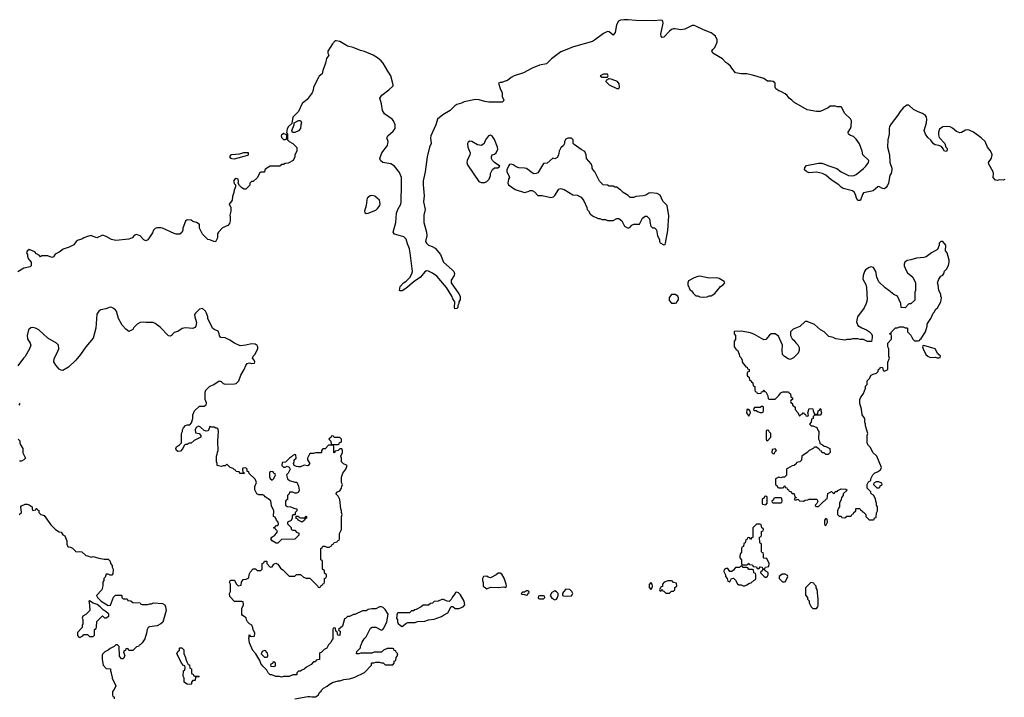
# Model space of a CAD drawing. Header units: inches. Extents: x 2528705 to 2676837, y 911742 to 1023252.
# Tile 16 of 143: x 2546530 to 2556983, y 952688 to 959885. Entities that reach past the tile are written whole.
import ezdxf

# ---------------------------------------------------------------- set-up
doc = ezdxf.new("R2010")
doc.units = ezdxf.units.IN
doc.header["$MEASUREMENT"] = 0
doc.layers.add('C5945', color=7, linetype='Continuous')
doc.layers.add('C5955', color=7, linetype='Continuous')

msp = doc.modelspace()

# ---------------------------------------------------------------- linework, layer by layer
at = {"layer": 'C5945', "color": 5}
for points, elevation in [([(2550000, 959610), (2549930, 959652), (2549890, 959662), (2549881, 959659), (2549852, 959630), (2549802, 959550), (2549802, 959530), (2549814, 959510), (2549787, 959473), (2549777, 959423), (2549747, 959347), (2549741, 959310), (2549710, 959284), (2549701, 959270), (2549651, 959170), (2549645, 959135), (2549634, 959110), (2549582, 959038), (2549530, 958995), (2549491, 958909), (2549431, 958850), (2549418, 958782), (2549385, 958750), (2549370, 958726), (2549362, 958682), (2549374, 958670), (2549374, 958610), (2549392, 958592), (2549430, 958572), (2549473, 958527), (2549472, 958488), (2549452, 958450), (2549452, 958430), (2549432, 958390), (2549380, 958360), (2549350, 958358), (2549332, 958348), (2549313, 958347), (2549292, 958328), (2549190, 958328), (2549154, 958310), (2549134, 958290), (2549130, 958266), (2549090, 958266), (2549078, 958262), (2549054, 958210), (2549010, 958166), (2548990, 958166), (2548974, 958150), (2548973, 958127), (2548930, 958086), (2548910, 958086), (2548890, 958098), (2548863, 958123), (2548848, 958148), (2548855, 958165), (2548848, 958190), (2548830, 958199), (2548810, 958188), (2548801, 958170), (2548802, 958162), (2548806, 958146), (2548822, 958130), (2548822, 958110), (2548806, 958074), (2548805, 958050), (2548790, 958006), (2548785, 957970), (2548764, 957936), (2548754, 957930), (2548771, 957889), (2548771, 957850), (2548761, 957810), (2548766, 957790), (2548766, 957750), (2548759, 957721), (2548740, 957700), (2548685, 957675), (2548642, 957630), (2548632, 957610), (2548631, 957570), (2548610, 957526), (2548590, 957528), (2548548, 957548), (2548529, 957549), (2548470, 957606), (2548438, 957670), (2548438, 957710), (2548435, 957715), (2548406, 957730), (2548370, 957742), (2548350, 957755), (2548310, 957758), (2548290, 957746), (2548262, 957670), (2548262, 957650), (2548250, 957626), (2548230, 957608), (2548192, 957608), (2548170, 957615), (2548046, 957670), (2548030, 957674), (2547986, 957674), (2547970, 957668), (2547952, 957650), (2547940, 957620), (2547890, 957548), (2547870, 957538), (2547850, 957548), (2547810, 957588), (2547770, 957602), (2547750, 957595), (2547725, 957570), (2547690, 957553), (2547550, 957541), (2547506, 957550), (2547450, 957582), (2547410, 957595), (2547350, 957569), (2547310, 957582), (2547290, 957594), (2547250, 957584), (2547211, 957569), (2547190, 957555), (2547150, 957542), (2547130, 957528), (2547105, 957495), (2547054, 957470), (2546991, 957449), (2546950, 957415), (2546906, 957394), (2546890, 957368), (2546870, 957358), (2546830, 957378), (2546762, 957378), (2546750, 957366), (2546742, 957382), (2546710, 957398), (2546690, 957418), (2546630, 957446), (2546610, 957426), (2546602, 957410), (2546612, 957392), (2546613, 957373), (2546622, 957350), (2546630, 957334), (2546652, 957310), (2546652, 957270), (2546640, 957260), (2546575, 957245), (2546510, 957209)], 40), ([(2550000, 955153), (2549968, 955168), (2549948, 955188), (2549946, 955230), (2549938, 955250), (2549958, 955290), (2549958, 955310), (2549950, 955326), (2549930, 955326), (2549912, 955308), (2549878, 955302), (2549870, 955286), (2549866, 955290), (2549866, 955350), (2549862, 955362), (2549850, 955366), (2549810, 955366), (2549773, 955327), (2549750, 955326), (2549734, 955310), (2549734, 955290), (2549730, 955286), (2549670, 955286), (2549650, 955278), (2549610, 955278), (2549586, 955230), (2549586, 955210), (2549611, 955170), (2549590, 955148), (2549550, 955155), (2549510, 955135), (2549490, 955135), (2549470, 955138), (2549446, 955150), (2549438, 955170), (2549446, 955190), (2549446, 955210), (2549466, 955230), (2549462, 955262), (2549450, 955266), (2549430, 955258), (2549417, 955243), (2549394, 955230), (2549353, 955187), (2549318, 955182), (2549314, 955150), (2549330, 955134), (2549350, 955134), (2549370, 955142), (2549390, 955134), (2549400, 955120), (2549402, 955110), (2549382, 955070), (2549362, 955050), (2549372, 955010), (2549394, 954990), (2549450, 954972), (2549473, 954973), (2549491, 954931), (2549496, 954890), (2549490, 954868), (2549470, 954858), (2549450, 954858), (2549430, 954868), (2549394, 954866), (2549392, 954848), (2549374, 954830), (2549374, 954790), (2549358, 954782), (2549354, 954770), (2549354, 954730), (2549370, 954714), (2549407, 954713), (2549453, 954693), (2549474, 954690), (2549474, 954670), (2549454, 954650), (2549454, 954626), (2549430, 954626), (2549422, 954610), (2549422, 954590), (2549413, 954567), (2549374, 954550), (2549374, 954530), (2549413, 954493), (2549414, 954470), (2549430, 954462), (2549450, 954462), (2549470, 954442), (2549494, 954430), (2549494, 954410), (2549452, 954368), (2549310, 954366), (2549270, 954326), (2549253, 954327), (2549209, 954349), (2549198, 954370), (2549208, 954390), (2549238, 954410), (2549258, 954430), (2549266, 954450), (2549262, 954462), (2549250, 954466), (2549242, 954482), (2549226, 954490), (2549242, 954498), (2549248, 954512), (2549270, 954514), (2549278, 954530), (2549275, 954550), (2549258, 954570), (2549242, 954602), (2549226, 954610), (2549228, 954670), (2549203, 954723), (2549195, 954775), (2549170, 954798), (2549136, 954816), (2549126, 954830), (2549110, 954838), (2549070, 954838), (2549048, 954848), (2549027, 954893), (2549027, 954927), (2549046, 954970), (2549030, 955006), (2548967, 955067), (2548962, 955082), (2548947, 955087), (2548946, 955110), (2548930, 955126), (2548898, 955122), (2548894, 955110), (2548898, 955078), (2548913, 955073), (2548913, 955067), (2548870, 955066), (2548862, 955082), (2548830, 955086), (2548822, 955102), (2548810, 955106), (2548798, 955118), (2548766, 955130), (2548730, 955166), (2548710, 955146), (2548690, 955146), (2548670, 955138), (2548626, 955150), (2548626, 955170), (2548618, 955190), (2548618, 955250), (2548628, 955270), (2548629, 955291), (2548638, 955310), (2548635, 955410), (2548642, 955510), (2548636, 955536), (2548628, 955548), (2548612, 955548), (2548596, 955556), (2548570, 955558), (2548550, 955566), (2548535, 955525), (2548530, 955518), (2548510, 955515), (2548490, 955522), (2548450, 955558), (2548430, 955568), (2548405, 955555), (2548394, 955530), (2548398, 955498), (2548434, 955490), (2548454, 955470), (2548454, 955450), (2548384, 955416), (2548352, 955388), (2548330, 955388), (2548310, 955375), (2548286, 955374), (2548277, 955363), (2548261, 955330), (2548236, 955304), (2548210, 955299), (2548195, 955310), (2548189, 955330), (2548195, 955350), (2548228, 955370), (2548248, 955392), (2548248, 955490), (2548258, 955510), (2548258, 955530), (2548268, 955552), (2548290, 955574), (2548310, 955582), (2548336, 955584), (2548356, 955604), (2548368, 955650), (2548368, 955690), (2548386, 955730), (2548440, 955780), (2548490, 955782), (2548510, 955794), (2548515, 955815), (2548498, 955850), (2548498, 955930), (2548508, 955950), (2548546, 955990), (2548590, 956012), (2548649, 956051), (2548670, 956042), (2548690, 956022), (2548710, 956014), (2548810, 956016), (2548830, 956021), (2548856, 956050), (2548879, 956110), (2548913, 956170), (2548930, 956212), (2548946, 956234), (2548970, 956242), (2548990, 956232), (2549022, 956238), (2549026, 956250), (2549018, 956270), (2549002, 956290), (2549009, 956311), (2549028, 956330), (2549058, 956390), (2549058, 956410), (2549050, 956426), (2549030, 956438), (2548990, 956442), (2548930, 956429), (2548870, 956422), (2548810, 956449), (2548763, 956483), (2548710, 956508), (2548666, 956510), (2548650, 956526), (2548649, 956550), (2548637, 956577), (2548595, 956595), (2548578, 956610), (2548526, 956710), (2548526, 956730), (2548515, 956770), (2548502, 956790), (2548470, 956817), (2548441, 956810), (2548396, 956770), (2548387, 956753), (2548388, 956728), (2548406, 956670), (2548401, 956630), (2548390, 956615), (2548370, 956604), (2548290, 956614), (2548255, 956605), (2548210, 956575), (2548170, 956562), (2548142, 956530), (2548130, 956524), (2548110, 956529), (2548020, 956620), (2547970, 956658), (2547948, 956668), (2547871, 956669), (2547850, 956673), (2547810, 956669), (2547776, 956650), (2547743, 956617), (2547730, 956595), (2547690, 956575), (2547658, 956598), (2547620, 956640), (2547581, 956710), (2547558, 956790), (2547539, 956810), (2547510, 956830), (2547490, 956832), (2547445, 956815), (2547390, 956802), (2547369, 956790), (2547350, 956757), (2547339, 956610), (2547310, 956501), (2547231, 956410), (2547175, 956330), (2547126, 956270), (2547050, 956194), (2546990, 956158), (2546970, 956162), (2546950, 956175), (2546915, 956215), (2546894, 956250), (2546897, 956283), (2546937, 956363), (2546945, 956390), (2546941, 956430), (2546922, 956450), (2546830, 956504), (2546732, 956592), (2546698, 956610), (2546670, 956615), (2546650, 956612), (2546624, 956590), (2546611, 956530), (2546614, 956494), (2546641, 956450), (2546647, 956430), (2546636, 956390), (2546590, 956309), (2546570, 956289), (2546510, 956209)], 60), ([(2546530, 955814), (2546532, 955810), (2546522, 955790)], 60), ([(2546514, 955430), (2546532, 955412), (2546531, 955390), (2546538, 955370), (2546562, 955330), (2546565, 955285), (2546591, 955230), (2546574, 955210), (2546550, 955198), (2546530, 955198)], 60), ([(2550000, 953536), (2549990, 953526), (2549978, 953522), (2549956, 953444), (2549914, 953410), (2549918, 953398), (2549934, 953390), (2549930, 953346), (2549907, 953347), (2549902, 953382), (2549886, 953390), (2549882, 953422), (2549870, 953426), (2549858, 953422), (2549854, 953410), (2549854, 953310), (2549844, 953296), (2549834, 953270), (2549810, 953246), (2549791, 953209), (2549764, 953196), (2549730, 953166), (2549718, 953162), (2549714, 953150), (2549714, 953090), (2549678, 953082), (2549670, 953066), (2549650, 953066), (2549624, 953036), (2549574, 953010), (2549550, 952986), (2549524, 952976), (2549510, 952966), (2549490, 952966), (2549474, 952950), (2549474, 952930), (2549470, 952926), (2549430, 952926), (2549390, 952908), (2549330, 952908), (2549310, 952902), (2549290, 952909), (2549249, 952909), (2549207, 952927), (2549190, 952928), (2549168, 952950), (2549155, 952975), (2549110, 953018), (2549089, 953049), (2549078, 953078), (2549038, 953150), (2549005, 953185), (2548970, 953266), (2548964, 953316), (2548968, 953328), (2548966, 953350), (2548970, 953354), (2548978, 953338), (2548990, 953334), (2549022, 953338), (2549026, 953370), (2549008, 953408), (2549007, 953427), (2548995, 953455), (2548969, 953469), (2548949, 953489), (2548938, 953510), (2548934, 953534), (2548896, 953556), (2548888, 953568), (2548888, 953630), (2548906, 953670), (2548902, 953702), (2548890, 953706), (2548810, 953706), (2548760, 953760), (2548758, 953790), (2548767, 953813), (2548768, 953830), (2548768, 953890), (2548758, 953910), (2548760, 953920), (2548770, 953934), (2548810, 953932), (2548830, 953894), (2548850, 953874), (2548882, 953878), (2548886, 953910), (2548902, 953938), (2548936, 953944), (2548962, 953958), (2548968, 953992), (2548980, 954020), (2549010, 954054), (2549033, 954053), (2549050, 954034), (2549090, 954034), (2549106, 954050), (2549106, 954110), (2549122, 954118), (2549130, 954134), (2549150, 954134), (2549154, 954130), (2549154, 954110), (2549190, 954072), (2549210, 954074), (2549230, 954102), (2549250, 954112), (2549270, 954102), (2549300, 954060), (2549324, 954044), (2549390, 953974), (2549450, 953974), (2549470, 953994), (2549510, 953994), (2549544, 953964), (2549570, 953954), (2549610, 953954), (2549693, 953873), (2549698, 953858), (2549710, 953854), (2549722, 953858), (2549727, 953873), (2549742, 953878), (2549747, 953893), (2549762, 953898), (2549766, 953910), (2549766, 953950), (2549782, 953958), (2549786, 953970), (2549786, 953990), (2549767, 954007), (2549766, 954030), (2549746, 954050), (2549746, 954130), (2549742, 954142), (2549726, 954150), (2549726, 954270), (2549742, 954278), (2549750, 954294), (2549770, 954294), (2549790, 954282), (2549816, 954284), (2549842, 954298), (2549846, 954310), (2549862, 954318), (2549870, 954334), (2549902, 954338), (2549907, 954353), (2549922, 954358), (2549926, 954370), (2549927, 954427), (2549946, 954470), (2549948, 954610), (2549955, 954630), (2549948, 954650), (2549948, 954670), (2549938, 954690), (2549928, 954790), (2549910, 954826), (2549886, 954850), (2549906, 954870), (2549930, 954882), (2549948, 954910), (2549949, 954931), (2549958, 954950), (2549948, 954970), (2549947, 955027), (2549962, 955070), (2549994, 955110), (2550000, 955130)], 60), ([(2546526, 954630), (2546548, 954650), (2546542, 954710), (2546550, 954722), (2546590, 954738), (2546610, 954738), (2546632, 954732), (2546662, 954710), (2546662, 954690), (2546670, 954674), (2546702, 954678), (2546707, 954693), (2546713, 954693), (2546718, 954678), (2546733, 954673), (2546734, 954650), (2546754, 954630), (2546790, 954618), (2546861, 954521), (2546912, 954470), (2546950, 954445), (2546970, 954442), (2546990, 954414), (2547010, 954402), (2547031, 954351), (2547032, 954310), (2547046, 954286), (2547070, 954282), (2547090, 954272), (2547130, 954234), (2547170, 954238), (2547190, 954232), (2547233, 954193), (2547250, 954192), (2547290, 954178), (2547310, 954185), (2547370, 954165), (2547426, 954154), (2547470, 954154), (2547490, 954134), (2547494, 954110), (2547512, 954090), (2547512, 954070), (2547522, 954050), (2547520, 954000), (2547510, 953986), (2547490, 953986), (2547470, 953998), (2547450, 953998), (2547436, 953964), (2547425, 953950), (2547422, 953930), (2547412, 953910), (2547412, 953872), (2547402, 953830), (2547345, 953770), (2547358, 953750), (2547397, 953710), (2547470, 953665), (2547493, 953667), (2547528, 953752), (2547547, 953773), (2547610, 953774), (2547614, 953770), (2547614, 953750), (2547630, 953734), (2547670, 953734), (2547678, 953718), (2547710, 953714), (2547730, 953694), (2547810, 953692), (2547818, 953678), (2547830, 953674), (2547890, 953674), (2547910, 953682), (2547930, 953682), (2547950, 953692), (2548045, 953685), (2548070, 953672), (2548079, 953650), (2548086, 953610), (2548050, 953488), (2548030, 953468), (2547990, 953448), (2547910, 953438), (2547894, 953430), (2547882, 953410), (2547878, 953370), (2547858, 953310), (2547830, 953266), (2547810, 953246), (2547798, 953242), (2547793, 953227), (2547770, 953226), (2547730, 953186), (2547690, 953186), (2547682, 953202), (2547670, 953206), (2547658, 953202), (2547653, 953187), (2547638, 953182), (2547634, 953170), (2547645, 953130), (2547630, 953098), (2547610, 953098), (2547590, 953126), (2547587, 953227), (2547570, 953246), (2547550, 953246), (2547532, 953228), (2547490, 953208), (2547471, 953189), (2547434, 953170), (2547410, 953146), (2547405, 953135), (2547405, 953090), (2547418, 953030), (2547450, 952994), (2547494, 952990), (2547494, 952970), (2547502, 952950), (2547504, 952924), (2547512, 952910), (2547512, 952890), (2547552, 952810), (2547534, 952770), (2547514, 952750), (2547514, 952710), (2547518, 952698), (2547532, 952692), (2547533, 952673)], 60), ([(2549450, 952672), (2549590, 952698), (2549610, 952698), (2549632, 952692), (2549670, 952692), (2549698, 952710), (2549716, 952744), (2549730, 952754), (2549735, 952765), (2549754, 952786), (2549794, 952806), (2549815, 952825), (2549850, 952845), (2549910, 952865), (2549930, 952865), (2549970, 952878), (2550000, 952881)], 60)]:
    msp.add_lwpolyline(points, dxfattribs=dict(at, elevation=elevation))
for points, elevation in [([(2549427, 958687), (2549418, 958710), (2549446, 958770), (2549446, 958790), (2549490, 958814), (2549510, 958814), (2549522, 958790), (2549514, 958770), (2549512, 958728), (2549490, 958706), (2549450, 958688)], 40), ([(2549330, 958675), (2549310, 958658), (2549307, 958650), (2549310, 958634), (2549330, 958612), (2549350, 958614), (2549362, 958618), (2549366, 958650), (2549362, 958662)], 40), ([(2548908, 958472), (2548863, 958457), (2548778, 958450), (2548770, 958447), (2548758, 958430), (2548770, 958415), (2548781, 958410), (2548810, 958408), (2548954, 958446), (2548961, 958450), (2548959, 958470)], 40), ([(2549850, 955466), (2549838, 955462), (2549832, 955448), (2549818, 955442), (2549814, 955430), (2549834, 955410), (2549838, 955378), (2549853, 955373), (2549910, 955374), (2549922, 955378), (2549927, 955393), (2549942, 955398), (2549946, 955410), (2549946, 955430), (2549930, 955446), (2549870, 955446), (2549862, 955462)], 60), ([(2549190, 955086), (2549182, 955070), (2549182, 955030), (2549190, 955014), (2549210, 954994), (2549230, 955014), (2549246, 955050), (2549242, 955062), (2549227, 955067), (2549222, 955082)], 60), ([(2549510, 954594), (2549550, 954594), (2549562, 954598), (2549570, 954612), (2549574, 954610), (2549574, 954590), (2549558, 954582), (2549554, 954570), (2549530, 954549), (2549488, 954568), (2549482, 954582), (2549467, 954587), (2549466, 954614), (2549490, 954614), (2549498, 954598)], 60), ([(2547270, 953713), (2547265, 953710), (2547272, 953670), (2547274, 953610), (2547231, 953569), (2547202, 953550), (2547192, 953530), (2547202, 953510), (2547202, 953470), (2547194, 953450), (2547194, 953430), (2547144, 953376), (2547144, 953344), (2547154, 953330), (2547170, 953322), (2547200, 953340), (2547210, 953354), (2547250, 953354), (2547270, 953334), (2547310, 953334), (2547326, 953350), (2547326, 953410), (2547342, 953418), (2547347, 953433), (2547350, 953494), (2547410, 953554), (2547430, 953534), (2547450, 953534), (2547478, 953550), (2547477, 953570), (2547470, 953579), (2547450, 953597), (2547417, 953617), (2547385, 953650), (2547353, 953673), (2547309, 953689)], 60), ([(2548390, 952914), (2548430, 952914), (2548434, 952910), (2548430, 952906), (2548398, 952902), (2548394, 952870), (2548390, 952866), (2548370, 952866), (2548354, 952850), (2548354, 952830), (2548350, 952826), (2548310, 952828), (2548290, 952838), (2548278, 952850), (2548278, 952890), (2548267, 952913), (2548268, 952970), (2548282, 952978), (2548286, 953010), (2548282, 953022), (2548270, 953026), (2548250, 953046), (2548198, 953150), (2548210, 953174), (2548226, 953190), (2548226, 953210), (2548230, 953214), (2548250, 953214), (2548272, 953192), (2548273, 953153), (2548292, 953112), (2548293, 953093), (2548304, 953064), (2548318, 953038), (2548333, 953033), (2548338, 952998), (2548354, 952990), (2548354, 952950), (2548358, 952938), (2548373, 952933), (2548378, 952918)], 60), ([(2549130, 953186), (2549105, 953175), (2549094, 953150), (2549130, 953114), (2549150, 953114), (2549162, 953118), (2549166, 953130), (2549162, 953162), (2549150, 953166), (2549142, 953182)], 60), ([(2549230, 953066), (2549218, 953062), (2549213, 953047), (2549198, 953042), (2549194, 953030), (2549198, 953018), (2549230, 953014), (2549242, 953018), (2549246, 953030), (2549246, 953050)], 60)]:
    msp.add_lwpolyline(points, close=True, dxfattribs=dict(at, elevation=elevation))
at = {"layer": 'C5955', "color": 5}
for points, elevation in [([(2556990, 958189), (2556970, 958182), (2556930, 958186), (2556910, 958178), (2556890, 958182), (2556865, 958210), (2556869, 958250), (2556864, 958270), (2556819, 958350), (2556815, 958370), (2556846, 958414), (2556853, 958450), (2556846, 958470), (2556835, 958495), (2556805, 958530), (2556781, 958590), (2556738, 958630), (2556656, 958690), (2556610, 958711), (2556590, 958715), (2556570, 958711), (2556530, 958686), (2556510, 958682), (2556476, 958696), (2556434, 958734), (2556410, 958747), (2556370, 958752), (2556330, 958747), (2556297, 958723), (2556284, 958690), (2556283, 958663), (2556293, 958633), (2556351, 958570), (2556362, 958530), (2556376, 958516), (2556377, 958503), (2556370, 958486), (2556350, 958488), (2556335, 958515), (2556317, 958537), (2556290, 958549), (2556250, 958555), (2556230, 958568), (2556205, 958605), (2556170, 958635), (2556145, 958670), (2556133, 958710), (2556157, 958790), (2556162, 958830), (2556157, 958850), (2556146, 958866), (2556114, 958890), (2556070, 958905), (2556019, 958930), (2555970, 958979), (2555950, 958979), (2555910, 958949), (2555879, 958910), (2555854, 958870), (2555781, 958779), (2555765, 958750), (2555760, 958730), (2555761, 958670), (2555746, 958610), (2555743, 958530), (2555763, 958450), (2555767, 958370), (2555791, 958310), (2555791, 958290), (2555782, 958250), (2555767, 958233), (2555753, 958147), (2555741, 958119), (2555730, 958103), (2555710, 958089), (2555690, 958092), (2555650, 958112), (2555642, 958110), (2555591, 958069), (2555577, 958063), (2555490, 958046), (2555478, 958030), (2555458, 957970), (2555450, 957964), (2555430, 957966), (2555413, 957990), (2555404, 958030), (2555390, 958052), (2555370, 958067), (2555274, 958094), (2555250, 958105), (2555226, 958130), (2555144, 958184), (2555090, 958233), (2555054, 958250), (2554990, 958265), (2554910, 958260), (2554888, 958268), (2554863, 958290), (2554864, 958316), (2554883, 958337), (2555010, 958362), (2555050, 958362), (2555110, 958335), (2555205, 958305), (2555250, 958269), (2555330, 958230), (2555370, 958226), (2555390, 958230), (2555410, 958242), (2555490, 958304), (2555514, 958330), (2555541, 958370), (2555544, 958390), (2555481, 958450), (2555474, 958490), (2555445, 958565), (2555410, 958618), (2555383, 958643), (2555350, 958654), (2555329, 958670), (2555324, 958690), (2555352, 958728), (2555359, 958750), (2555361, 958810), (2555352, 958832), (2555289, 958890), (2555255, 958955), (2555250, 958958), (2555210, 958958), (2555190, 958968), (2555133, 958967), (2555114, 958950), (2555029, 958909), (2554990, 958909), (2554890, 958929), (2554750, 959009), (2554729, 959029), (2554699, 959050), (2554679, 959079), (2554658, 959098), (2554610, 959124), (2554589, 959130), (2554559, 959150), (2554549, 959170), (2554549, 959210), (2554530, 959229), (2554510, 959234), (2554470, 959234), (2554430, 959259), (2554310, 959295), (2554249, 959309), (2554190, 959309), (2554130, 959322), (2554089, 959370), (2554078, 959390), (2554050, 959418), (2554026, 959430), (2553990, 959468), (2553888, 959530), (2553878, 959550), (2553888, 959570), (2553909, 959591), (2553934, 959646), (2553934, 959670), (2553917, 959710), (2553870, 959745), (2553790, 959777), (2553710, 959818), (2553690, 959825), (2553670, 959822), (2553590, 959783), (2553550, 959776), (2553490, 959789), (2553470, 959787), (2553450, 959780), (2553430, 959765), (2553370, 959698), (2553350, 959697), (2553341, 959710), (2553338, 959730), (2553360, 959850), (2553357, 959870), (2553350, 959876), (2553330, 959881), (2553270, 959872), (2553070, 959875), (2552990, 959885), (2552944, 959884), (2552910, 959880), (2552886, 959870), (2552867, 959830), (2552851, 959749), (2552830, 959721), (2552790, 959758), (2552770, 959760), (2552730, 959739), (2552633, 959667), (2552610, 959655), (2552410, 959596), (2552276, 959544), (2552175, 959470), (2552122, 959418), (2552050, 959402), (2551970, 959371), (2551878, 959322), (2551781, 959290), (2551747, 959270), (2551710, 959239), (2551674, 959230), (2551650, 959218), (2551630, 959218), (2551614, 959210), (2551630, 959154), (2551652, 959110), (2551652, 959070), (2551671, 959030), (2551664, 959016), (2551654, 959010), (2551510, 959010), (2551470, 959016), (2551410, 959033), (2551370, 959036), (2551250, 959013), (2551222, 958998), (2551170, 958983), (2551150, 958972), (2551101, 958919), (2551024, 958876), (2550966, 958830), (2550950, 958770), (2550895, 958650), (2550893, 958630), (2550899, 958570), (2550882, 958530), (2550858, 958430), (2550835, 958270), (2550815, 958175), (2550814, 958130), (2550826, 958014), (2550817, 957950), (2550834, 957870), (2550822, 957810), (2550822, 957730), (2550850, 957630), (2550853, 957590), (2550840, 957530), (2550849, 957510), (2550871, 957490), (2550910, 957478), (2550940, 957460), (2550997, 957390), (2551029, 957309), (2551121, 957230), (2551139, 957210), (2551146, 957190), (2551143, 957170), (2551110, 957118), (2551111, 957090), (2551194, 956974), (2551205, 956950), (2551207, 956930), (2551206, 956910), (2551191, 956890), (2551191, 956870), (2551181, 956850), (2551181, 956830), (2551170, 956819), (2551150, 956815), (2551146, 956830), (2551149, 956890), (2551130, 956921), (2551119, 956950), (2551062, 957042), (2550960, 957160), (2550913, 957193), (2550870, 957216), (2550850, 957218), (2550833, 957207), (2550786, 957150), (2550717, 957103), (2550630, 957030), (2550590, 957007), (2550570, 957004), (2550562, 957010), (2550570, 957051), (2550605, 957090), (2550633, 957107), (2550673, 957147), (2550695, 957185), (2550701, 957210), (2550676, 957410), (2550668, 957450), (2550646, 957506), (2550633, 957553), (2550610, 957578), (2550509, 957609), (2550496, 957630), (2550524, 957730), (2550532, 957830), (2550544, 957870), (2550575, 957925), (2550581, 957950), (2550585, 958130), (2550583, 958210), (2550563, 958263), (2550510, 958330), (2550470, 958354), (2550387, 958370), (2550360, 958390), (2550355, 958410), (2550375, 958470), (2550436, 958550), (2550442, 958590), (2550429, 958630), (2550438, 958650), (2550497, 958703), (2550515, 958730), (2550515, 958770), (2550499, 958810), (2550484, 958830), (2550405, 958885), (2550381, 958921), (2550371, 958991), (2550355, 959050), (2550376, 959084), (2550450, 959139), (2550490, 959178), (2550495, 959190), (2550492, 959208), (2550472, 959290), (2550438, 959338), (2550390, 959422), (2550369, 959450), (2550330, 959481), (2550282, 959510), (2550190, 959549), (2550150, 959559), (2550070, 959589), (2550010, 959604), (2550000, 959610)], 40), ([(2550000, 955130), (2550006, 955150), (2550000, 955153)], 60), ([(2550000, 952881), (2550030, 952885), (2550090, 952902), (2550190, 952952), (2550266, 953030), (2550266, 953050), (2550270, 953054), (2550290, 953054), (2550310, 953062), (2550350, 953062), (2550370, 953054), (2550390, 953054), (2550410, 953034), (2550490, 953034), (2550506, 953050), (2550507, 953073), (2550522, 953078), (2550526, 953110), (2550536, 953124), (2550546, 953150), (2550527, 953167), (2550522, 953182), (2550507, 953187), (2550502, 953202), (2550490, 953206), (2550430, 953206), (2550394, 953190), (2550370, 953168), (2550293, 953167), (2550270, 953158), (2550150, 953158), (2550130, 953149), (2550106, 953150), (2550110, 953174), (2550147, 953213), (2550148, 953230), (2550156, 953244), (2550165, 953275), (2550189, 953311), (2550208, 953330), (2550256, 953424), (2550272, 953432), (2550310, 953432), (2550370, 953402), (2550386, 953410), (2550396, 953424), (2550428, 953490), (2550442, 953570), (2550410, 953622), (2550390, 953642), (2550370, 953649), (2550350, 953649), (2550310, 953628), (2550270, 953629), (2550230, 953622), (2550210, 953608), (2550170, 953608), (2550090, 953568), (2550073, 953567), (2550030, 953546), (2550010, 953546), (2550000, 953536)], 60)]:
    msp.add_lwpolyline(points, dxfattribs=dict(at, elevation=elevation))
at = {"layer": 'C5955', "color": 5, "elevation": 60}
for points in [[(2552770, 959306), (2552730, 959306), (2552694, 959290), (2552710, 959274), (2552770, 959274), (2552778, 959290)], [(2552790, 959258), (2552782, 959258), (2552770, 959246), (2552758, 959242), (2552754, 959230), (2552790, 959192), (2552870, 959154), (2552890, 959154), (2552898, 959170), (2552896, 959204), (2552878, 959230), (2552810, 959255)], [(2551530, 958659), (2551508, 958652), (2551476, 958610), (2551462, 958570), (2551434, 958550), (2551390, 958557), (2551331, 958591), (2551310, 958595), (2551290, 958584), (2551284, 958570), (2551288, 958530), (2551313, 958470), (2551310, 958450), (2551281, 958390), (2551277, 958370), (2551285, 958345), (2551406, 958166), (2551430, 958155), (2551450, 958155), (2551470, 958156), (2551490, 958166), (2551515, 958190), (2551528, 958232), (2551529, 958251), (2551550, 958294), (2551570, 958312), (2551607, 958313), (2551626, 958330), (2551570, 958368), (2551549, 958390), (2551538, 958410), (2551538, 958430), (2551546, 958450), (2551570, 958458), (2551590, 958472), (2551605, 958510), (2551603, 958530), (2551570, 958614), (2551550, 958645)], [(2552350, 958628), (2552330, 958618), (2552314, 958590), (2552314, 958570), (2552302, 958550), (2552277, 958523), (2552258, 958490), (2552250, 958446), (2552237, 958423), (2552210, 958408), (2552190, 958415), (2552130, 958362), (2552090, 958358), (2552039, 958270), (2552030, 958259), (2552012, 958250), (2551990, 958249), (2551970, 958257), (2551910, 958303), (2551890, 958309), (2551830, 958312), (2551802, 958322), (2551770, 958344), (2551750, 958349), (2551732, 958348), (2551724, 958336), (2551702, 958290), (2551702, 958270), (2551725, 958230), (2551731, 958210), (2551721, 958190), (2551711, 958150), (2551721, 958130), (2551790, 958081), (2551890, 958051), (2551930, 958061), (2551950, 958071), (2551970, 958071), (2551996, 958056), (2552030, 958018), (2552078, 958018), (2552170, 957998), (2552196, 958004), (2552210, 958018), (2552255, 958085), (2552270, 958091), (2552310, 958081), (2552404, 958024), (2552450, 958022), (2552490, 958002), (2552520, 957960), (2552552, 957890), (2552554, 957870), (2552570, 957854), (2552585, 957825), (2552610, 957802), (2552670, 957772), (2552690, 957772), (2552710, 957762), (2552750, 957762), (2552770, 957752), (2552830, 957752), (2552870, 957774), (2552890, 957774), (2552922, 957750), (2552952, 957692), (2552990, 957672), (2553010, 957682), (2553030, 957702), (2553050, 957714), (2553110, 957714), (2553143, 957777), (2553170, 957798), (2553190, 957798), (2553218, 957770), (2553222, 957722), (2553232, 957692), (2553250, 957674), (2553270, 957674), (2553290, 957654), (2553301, 957590), (2553322, 957550), (2553322, 957530), (2553330, 957514), (2553370, 957494), (2553382, 957498), (2553387, 957513), (2553413, 957647), (2553422, 957802), (2553405, 957910), (2553358, 957958), (2553330, 958021), (2553299, 958039), (2553230, 958046), (2553210, 958041), (2553178, 958022), (2553150, 958013), (2553070, 958008), (2553050, 957998), (2553010, 957998), (2552990, 958018), (2552938, 958050), (2552910, 958078), (2552890, 958088), (2552870, 958108), (2552850, 958108), (2552830, 958118), (2552790, 958118), (2552770, 958126), (2552726, 958130), (2552686, 958170), (2552638, 958270), (2552618, 958290), (2552608, 958310), (2552607, 958327), (2552596, 958356), (2552548, 958410), (2552546, 958450), (2552530, 958486), (2552490, 958508), (2552418, 958558), (2552406, 958570), (2552406, 958610), (2552390, 958626)], [(2550270, 958018), (2550250, 958015), (2550221, 957990), (2550214, 957970), (2550208, 957910), (2550191, 957850), (2550196, 957836), (2550210, 957828), (2550230, 957831), (2550310, 957863), (2550330, 957879), (2550354, 957910), (2550358, 957930), (2550350, 957968), (2550302, 958010)], [(2556330, 957529), (2556310, 957529), (2556291, 957510), (2556291, 957489), (2556274, 957446), (2556210, 957409), (2556153, 957367), (2556130, 957359), (2556050, 957354), (2555990, 957335), (2555951, 957329), (2555926, 957310), (2555919, 957290), (2555919, 957270), (2555941, 957221), (2555957, 957197), (2556011, 957150), (2556042, 957090), (2556042, 957010), (2556034, 956990), (2556032, 956908), (2555990, 956866), (2555970, 956866), (2555930, 956826), (2555887, 956827), (2555886, 956870), (2555848, 956948), (2555810, 956968), (2555758, 957010), (2555717, 957037), (2555650, 957102), (2555629, 957149), (2555619, 957210), (2555593, 957253), (2555570, 957262), (2555550, 957255), (2555510, 957228), (2555498, 957210), (2555485, 957170), (2555481, 957130), (2555512, 957072), (2555521, 957041), (2555527, 956910), (2555516, 956870), (2555494, 956826), (2555424, 956730), (2555415, 956675), (2555430, 956638), (2555470, 956611), (2555522, 956590), (2555552, 956570), (2555572, 956550), (2555582, 956530), (2555582, 956510), (2555572, 956468), (2555530, 956468), (2555487, 956487), (2555452, 956488), (2555430, 956494), (2555370, 956494), (2555350, 956489), (2555310, 956489), (2555290, 956482), (2555194, 956494), (2555166, 956510), (2555121, 956521), (2555070, 956569), (2555031, 956591), (2554970, 956649), (2554890, 956678), (2554870, 956678), (2554814, 956626), (2554742, 956598), (2554712, 956570), (2554712, 956530), (2554730, 956494), (2554750, 956482), (2554770, 956452), (2554791, 956431), (2554804, 956404), (2554805, 956370), (2554795, 956345), (2554746, 956294), (2554710, 956275), (2554690, 956282), (2554649, 956309), (2554628, 956330), (2554625, 956370), (2554629, 956430), (2554585, 956525), (2554550, 956549), (2554510, 956549), (2554490, 956533), (2554450, 956487), (2554430, 956484), (2554330, 956542), (2554290, 956560), (2554190, 956576), (2554170, 956573), (2554122, 956578), (2554114, 956570), (2554114, 956550), (2554131, 956531), (2554131, 956489), (2554114, 956470), (2554114, 956410), (2554134, 956390), (2554138, 956378), (2554150, 956374), (2554170, 956334), (2554172, 956312), (2554190, 956294), (2554202, 956270), (2554202, 956250), (2554210, 956234), (2554234, 956210), (2554238, 956198), (2554253, 956193), (2554258, 956178), (2554274, 956170), (2554273, 956147), (2554258, 956142), (2554254, 956130), (2554254, 956110), (2554258, 956098), (2554274, 956090), (2554278, 956058), (2554290, 956054), (2554298, 956038), (2554314, 956030), (2554318, 955998), (2554334, 955990), (2554334, 955950), (2554338, 955938), (2554353, 955933), (2554358, 955918), (2554370, 955914), (2554402, 955918), (2554407, 955933), (2554422, 955938), (2554430, 955954), (2554438, 955938), (2554450, 955934), (2554474, 955890), (2554478, 955858), (2554490, 955854), (2554550, 955854), (2554590, 955894), (2554610, 955922), (2554633, 955933), (2554692, 955932), (2554698, 955918), (2554714, 955910), (2554718, 955878), (2554734, 955870), (2554734, 955850), (2554718, 955842), (2554714, 955830), (2554718, 955818), (2554734, 955810), (2554734, 955790), (2554762, 955770), (2554764, 955744), (2554792, 955712), (2554810, 955674), (2554830, 955694), (2554842, 955698), (2554850, 955714), (2554858, 955698), (2554873, 955693), (2554878, 955678), (2554890, 955674), (2554902, 955678), (2554906, 955690), (2554898, 955710), (2554910, 955754), (2554952, 955752), (2554954, 955730), (2554970, 955694), (2555002, 955698), (2555006, 955730), (2555022, 955738), (2555030, 955754), (2555034, 955750), (2555034, 955730), (2555042, 955710), (2555034, 955690), (2555030, 955686), (2554970, 955686), (2554954, 955670), (2554954, 955650), (2554938, 955642), (2554934, 955610), (2554914, 955590), (2554933, 955573), (2554952, 955572), (2554993, 955553), (2555004, 955524), (2555014, 955510), (2555012, 955430), (2555022, 955410), (2555025, 955385), (2555054, 955370), (2555070, 955354), (2555090, 955352), (2555131, 955331), (2555133, 955287), (2555112, 955268), (2555090, 955266), (2555070, 955286), (2555050, 955286), (2555042, 955302), (2555030, 955306), (2555022, 955322), (2555010, 955326), (2554990, 955346), (2554970, 955346), (2554954, 955330), (2554910, 955308), (2554891, 955289), (2554834, 955250), (2554832, 955208), (2554814, 955190), (2554778, 955182), (2554773, 955167), (2554754, 955150), (2554730, 955148), (2554680, 955120), (2554672, 955110), (2554672, 955048), (2554650, 955026), (2554630, 955026), (2554610, 955018), (2554590, 955026), (2554554, 955010), (2554554, 954950), (2554573, 954933), (2554578, 954918), (2554590, 954914), (2554630, 954914), (2554642, 954918), (2554646, 954930), (2554653, 954933), (2554658, 954918), (2554673, 954913), (2554678, 954898), (2554692, 954892), (2554698, 954878), (2554713, 954873), (2554730, 954854), (2554750, 954854), (2554754, 954850), (2554758, 954818), (2554774, 954810), (2554774, 954806), (2554758, 954802), (2554754, 954790), (2554764, 954784), (2554776, 954784), (2554790, 954794), (2554810, 954774), (2554850, 954772), (2554870, 954782), (2554896, 954784), (2554910, 954794), (2554992, 954792), (2555002, 954770), (2555000, 954760), (2554993, 954747), (2554974, 954730), (2554978, 954718), (2554990, 954714), (2555010, 954714), (2555067, 954773), (2555082, 954778), (2555090, 954794), (2555102, 954798), (2555110, 954852), (2555150, 954874), (2555170, 954854), (2555182, 954858), (2555187, 954873), (2555210, 954874), (2555216, 954884), (2555250, 954902), (2555300, 954900), (2555314, 954890), (2555274, 954850), (2555274, 954830), (2555254, 954810), (2555252, 954788), (2555234, 954750), (2555234, 954710), (2555224, 954696), (2555214, 954670), (2555214, 954630), (2555230, 954614), (2555253, 954613), (2555258, 954598), (2555290, 954594), (2555302, 954598), (2555310, 954614), (2555350, 954614), (2555362, 954618), (2555367, 954633), (2555382, 954638), (2555386, 954650), (2555406, 954670), (2555407, 954693), (2555450, 954694), (2555458, 954678), (2555474, 954670), (2555478, 954658), (2555490, 954654), (2555514, 954630), (2555514, 954610), (2555550, 954574), (2555590, 954574), (2555602, 954578), (2555607, 954593), (2555622, 954598), (2555627, 954647), (2555638, 954670), (2555638, 954710), (2555628, 954730), (2555628, 954750), (2555618, 954770), (2555616, 954796), (2555595, 954835), (2555569, 954849), (2555566, 954870), (2555526, 954910), (2555526, 954950), (2555543, 954977), (2555566, 954990), (2555566, 955010), (2555588, 955050), (2555609, 955071), (2555637, 955083), (2555670, 955106), (2555681, 955130), (2555630, 955248), (2555589, 955289), (2555563, 955343), (2555543, 955363), (2555528, 955388), (2555529, 955470), (2555535, 955490), (2555509, 955570), (2555509, 955590), (2555502, 955610), (2555502, 955650), (2555475, 955690), (2555469, 955750), (2555448, 955810), (2555449, 955850), (2555458, 955870), (2555490, 955914), (2555508, 955970), (2555508, 955992), (2555526, 956010), (2555528, 956050), (2555548, 956072), (2555569, 956111), (2555590, 956122), (2555628, 956132), (2555646, 956150), (2555648, 956172), (2555662, 956178), (2555670, 956194), (2555692, 956192), (2555698, 956158), (2555710, 956154), (2555746, 956170), (2555747, 956247), (2555766, 956290), (2555758, 956310), (2555758, 956390), (2555746, 956410), (2555748, 956448), (2555787, 956493), (2555787, 956527), (2555782, 956542), (2555766, 956550), (2555782, 956558), (2555786, 956570), (2555830, 956614), (2555850, 956614), (2555870, 956622), (2555910, 956622), (2555930, 956614), (2555950, 956614), (2555954, 956610), (2555954, 956570), (2555990, 956534), (2556012, 956492), (2556030, 956474), (2556070, 956474), (2556082, 956478), (2556086, 956490), (2556100, 956500), (2556148, 956570), (2556166, 956630), (2556166, 956650), (2556175, 956670), (2556202, 956710), (2556228, 956770), (2556240, 956780), (2556258, 956810), (2556274, 956826), (2556308, 956890), (2556315, 956930), (2556308, 956950), (2556308, 956970), (2556289, 957010), (2556282, 957070), (2556275, 957090), (2556289, 957130), (2556310, 957162), (2556330, 957172), (2556342, 957190), (2556350, 957214), (2556370, 957234), (2556390, 957274), (2556399, 957310), (2556399, 957330), (2556375, 957410), (2556358, 957430), (2556362, 957490)], [(2553750, 957161), (2553730, 957159), (2553690, 957145), (2553632, 957110), (2553622, 957090), (2553622, 957070), (2553650, 957014), (2553664, 957004), (2553680, 956980), (2553710, 956954), (2553730, 956952), (2553750, 956942), (2553790, 956938), (2553830, 956942), (2553849, 956951), (2553870, 956952), (2553910, 956978), (2553970, 957052), (2553998, 957070), (2554018, 957090), (2554010, 957106), (2553957, 957137), (2553930, 957144), (2553850, 957141)], [(2553490, 956966), (2553450, 956966), (2553424, 956936), (2553424, 956904), (2553450, 956874), (2553490, 956874), (2553502, 956878), (2553506, 956890), (2553526, 956910), (2553526, 956930), (2553518, 956950)], [(2556130, 956426), (2556118, 956422), (2556114, 956410), (2556122, 956390), (2556152, 956330), (2556172, 956310), (2556197, 956297), (2556250, 956302), (2556270, 956294), (2556290, 956294), (2556302, 956298), (2556306, 956310), (2556276, 956336), (2556250, 956388)], [(2554270, 955746), (2554250, 955746), (2554245, 955710), (2554270, 955674), (2554288, 955710), (2554287, 955727)], [(2554416, 955776), (2554404, 955776), (2554390, 955766), (2554330, 955766), (2554324, 955756), (2554322, 955742), (2554330, 955734), (2554350, 955734), (2554364, 955724), (2554390, 955714), (2554410, 955714), (2554422, 955718), (2554426, 955730), (2554426, 955770)], [(2554470, 955526), (2554458, 955522), (2554454, 955510), (2554454, 955430), (2554458, 955418), (2554470, 955414), (2554506, 955450), (2554506, 955490), (2554487, 955507), (2554482, 955522)], [(2554550, 955326), (2554518, 955322), (2554514, 955290), (2554530, 955274), (2554542, 955278), (2554547, 955293), (2554566, 955310)], [(2555650, 954978), (2555624, 954976), (2555598, 954962), (2555594, 954950), (2555630, 954914), (2555650, 954914), (2555662, 954918), (2555667, 954933), (2555686, 954950), (2555682, 954962)], [(2554450, 954826), (2554438, 954822), (2554433, 954807), (2554414, 954790), (2554414, 954750), (2554418, 954738), (2554450, 954734), (2554466, 954750), (2554466, 954810), (2554462, 954822)], [(2554610, 954806), (2554550, 954806), (2554538, 954802), (2554533, 954787), (2554514, 954770), (2554518, 954758), (2554530, 954754), (2554610, 954754), (2554622, 954758), (2554626, 954770), (2554622, 954802)], [(2555090, 954586), (2555074, 954570), (2555074, 954530), (2555078, 954518), (2555090, 954514), (2555106, 954550), (2555102, 954582)], [(2554387, 954527), (2554353, 954527), (2554313, 954487), (2554313, 954387), (2554298, 954382), (2554290, 954366), (2554282, 954382), (2554270, 954386), (2554258, 954382), (2554253, 954367), (2554238, 954362), (2554234, 954330), (2554218, 954322), (2554214, 954290), (2554198, 954282), (2554194, 954270), (2554194, 954230), (2554184, 954216), (2554174, 954190), (2554174, 954170), (2554194, 954150), (2554194, 954110), (2554198, 954098), (2554210, 954094), (2554250, 954094), (2554262, 954098), (2554270, 954114), (2554278, 954098), (2554310, 954094), (2554318, 954078), (2554353, 954073), (2554358, 954058), (2554370, 954054), (2554382, 954058), (2554390, 954074), (2554412, 954072), (2554418, 954058), (2554430, 954054), (2554442, 954058), (2554448, 954072), (2554482, 954078), (2554486, 954110), (2554462, 954162), (2554430, 954166), (2554426, 954170), (2554426, 954210), (2554422, 954222), (2554410, 954226), (2554407, 954233), (2554406, 954310), (2554402, 954322), (2554390, 954326), (2554387, 954333), (2554386, 954390), (2554402, 954398), (2554406, 954410), (2554406, 954450), (2554422, 954458), (2554426, 954470), (2554422, 954482), (2554408, 954488), (2554402, 954522)], [(2554190, 954086), (2554172, 954068), (2554130, 954066), (2554110, 954038), (2554090, 954026), (2554070, 954026), (2554050, 954058), (2554030, 954058), (2554010, 954046), (2554005, 954025), (2554022, 953990), (2554025, 953970), (2554042, 953950), (2554050, 953922), (2554070, 953914), (2554086, 953950), (2554110, 953952), (2554130, 953934), (2554150, 953894), (2554164, 953884), (2554190, 953882), (2554210, 953874), (2554230, 953874), (2554250, 953882), (2554280, 953900), (2554296, 953904), (2554327, 953933), (2554342, 953938), (2554346, 953950), (2554346, 953990), (2554342, 954002), (2554326, 954010), (2554322, 954042), (2554310, 954046), (2554270, 954046), (2554262, 954062), (2554250, 954066), (2554210, 954066), (2554202, 954082)], [(2551630, 954008), (2551610, 954008), (2551590, 953988), (2551530, 953958), (2551504, 953964), (2551490, 953975), (2551454, 953970), (2551445, 953950), (2551445, 953930), (2551452, 953908), (2551452, 953870), (2551460, 953860), (2551490, 953842), (2551530, 953858), (2551610, 953856), (2551670, 953862), (2551690, 953854), (2551698, 953870), (2551695, 953890), (2551672, 953952), (2551650, 953995)], [(2554430, 954046), (2554418, 954042), (2554414, 954030), (2554398, 954022), (2554394, 954010), (2554434, 953970), (2554450, 953962), (2554470, 953974), (2554478, 953990), (2554475, 954010), (2554470, 954018), (2554446, 954030), (2554442, 954042)], [(2554656, 953996), (2554624, 953996), (2554594, 953970), (2554594, 953950), (2554630, 953914), (2554650, 953914), (2554662, 953918), (2554686, 953970), (2554682, 953982)], [(2553230, 953906), (2553213, 953887), (2553212, 953870), (2553213, 953853), (2553230, 953834), (2553246, 953850), (2553248, 953870), (2553246, 953890)], [(2553450, 953926), (2553410, 953926), (2553374, 953910), (2553354, 953890), (2553353, 953867), (2553338, 953862), (2553334, 953846), (2553330, 953846), (2553322, 953830), (2553330, 953814), (2553342, 953818), (2553346, 953834), (2553350, 953834), (2553358, 953818), (2553370, 953814), (2553390, 953794), (2553430, 953794), (2553450, 953814), (2553470, 953814), (2553486, 953830), (2553487, 953853), (2553506, 953870), (2553502, 953902), (2553470, 953906), (2553462, 953922)], [(2554930, 953906), (2554874, 953850), (2554873, 953773), (2554894, 953750), (2554894, 953730), (2554912, 953712), (2554912, 953690), (2554932, 953650), (2554951, 953631), (2554990, 953631), (2555004, 953650), (2555009, 953670), (2555009, 953730), (2554995, 953835), (2554986, 953850), (2554986, 953870), (2554967, 953887), (2554962, 953902)], [(2551170, 953806), (2551158, 953802), (2551154, 953790), (2551124, 953756), (2551110, 953726), (2551090, 953706), (2551068, 953708), (2551030, 953728), (2551013, 953727), (2550972, 953708), (2550930, 953706), (2550912, 953688), (2550890, 953686), (2550872, 953668), (2550813, 953667), (2550792, 953648), (2550740, 953620), (2550724, 953616), (2550710, 953606), (2550690, 953606), (2550670, 953586), (2550550, 953586), (2550538, 953582), (2550532, 953530), (2550542, 953510), (2550542, 953490), (2550550, 953474), (2550574, 953450), (2550590, 953442), (2550606, 953450), (2550628, 953472), (2550650, 953482), (2550730, 953482), (2550752, 953492), (2550830, 953498), (2550870, 953511), (2550930, 953518), (2551010, 953545), (2551030, 953562), (2551075, 953585), (2551110, 953654), (2551130, 953652), (2551153, 953633), (2551170, 953632), (2551193, 953633), (2551238, 953650), (2551255, 953670), (2551249, 953710), (2551210, 953778), (2551190, 953798)], [(2551930, 953818), (2551910, 953818), (2551890, 953806), (2551870, 953806), (2551854, 953790), (2551864, 953784), (2551890, 953782), (2551910, 953774), (2551922, 953778), (2551927, 953793), (2551938, 953802), (2551938, 953810)], [(2552090, 953766), (2552050, 953766), (2552038, 953762), (2552034, 953750), (2552038, 953738), (2552050, 953734), (2552090, 953734), (2552106, 953750), (2552102, 953762)], [(2552210, 953818), (2552180, 953800), (2552162, 953770), (2552180, 953740), (2552210, 953722), (2552230, 953732), (2552238, 953742), (2552248, 953770), (2552248, 953790), (2552230, 953808)], [(2552330, 953838), (2552302, 953810), (2552292, 953790), (2552294, 953770), (2552305, 953765), (2552350, 953761), (2552390, 953765), (2552402, 953790), (2552393, 953813), (2552370, 953834)]]:
    msp.add_lwpolyline(points, close=True, dxfattribs=at)

doc.saveas('drawing.dxf')
